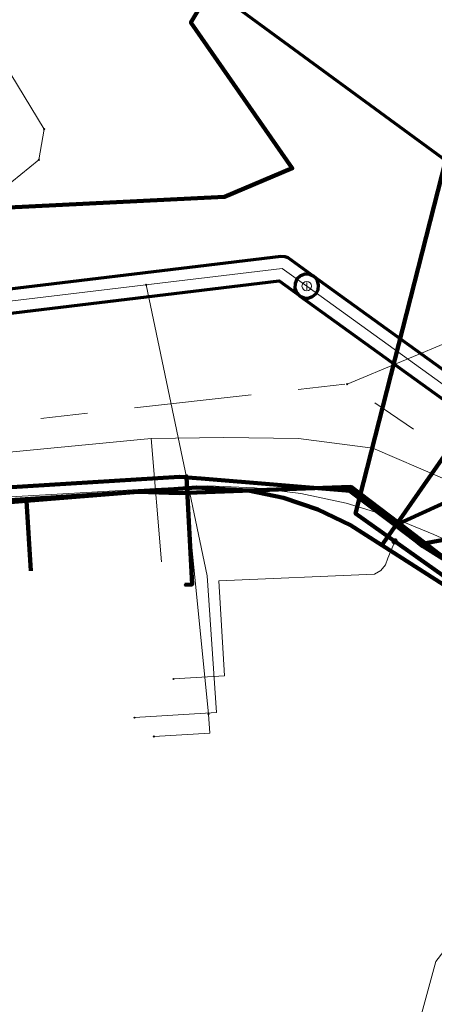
# Model space of a CAD drawing. Header units: metres. Extents: x 242122 to 243107, y 567823 to 568786.
# Tile 18 of 89: x 242195 to 242213, y 568031 to 568073. Entities that reach past the tile are written whole.
import ezdxf
from ezdxf.lldxf.tags import DXFTag

# ---------------------------------------------------------------- set-up
doc = ezdxf.new("R2010")
doc.units = ezdxf.units.M
doc.linetypes.add('RI-OVERIG-SO', pattern=[17, 5, -2, 2, -2, 0, -2, 2, -2])
for name, color, linetype, lineweight in [('B-WA-OG-INFO_ORIENTATIEPOLYGOON-GV', 7, 'Continuous', 70), ('B-WE-KL-DATA_COAXKABEL_17_ZIGGO BV-G', 90, 'KL-DATA-SO', 18), ('B-WE-KL-DATA_COAXKABEL_42_ZIGGO BV-G', 90, 'KL-DATA-SO', 18), ('B-WE-KL-DATA_COAXKABEL_7_ZIGGO BV-G', 90, 'KL-DATA-SO', 18), ('B-WE-KL-DATA_DUCT_ZIGGO BV-G', 90, 'Continuous', 100), ('B-WE-KL-DATA_HULPSTUK_KPN BV-S', 90, 'Continuous', 18), ('B-WE-KL-DATA_KABELBED_KPN BV-G', 90, 'Continuous', 100), ('B-WE-KL-DATA_KABELBED_ZIGGO BV-G', 90, 'Continuous', 100), ('B-WE-KL-DATA_REGGEFIBER OPERATOR BV-G', 90, 'KL-DATA-SO', 18), ('B-WE-KL-ET_LS_230 V_ENEXIS NETBEHEER BV-G', 190, 'KL-LS-SO', 18), ('B-WE-KL-ET_LS_400 V_ENEXIS NETBEHEER BV-G', 190, 'KL-LS-SO', 18), ('B-WE-KL-ET_LS_HULPSTUK_ENEXIS NETBEHEER BV-S', 190, 'Continuous', 18), ('B-WE-KL-ET_LS_KABELBED_ENEXIS NETBEHEER BV-G', 190, 'Continuous', 100), ('B-WE-KL-GAS_LD_HULPSTUK_ENEXIS NETBEHEER BV-S', 50, 'Continuous', 18), ('B-WE-KL-GAS_LD_OVERIG_22_0.1 BAR_ENEXIS NETBEHEER BV-G', 50, 'KL-GAS_LD-SO', 18), ('B-WE-KL-GAS_LD_POLYETHYLEEN PE_25_0.1 BAR_ENEXIS NETBEHEER BV-G', 50, 'KL-GAS_LD-SO', 18), ('B-WE-KL-GAS_LD_POLYVINYLCHLORIDE PVC_50_0.1 BAR_ENEXIS NETBEHEER BV-G', 50, 'KL-GAS_LD-SO', 18), ('B-WE-KL-WATER_HULPSTUK_WMD DRINKWATER NV-S', 170, 'Continuous', 18), ('B-WE-KL-WATER_POLYVINYLCHLORIDE PVC_160_WMD DRINKWATER NV-G', 170, 'KL-WATER-SO', 18), ('B-WE-KL-WATER_POLYVINYLCHLORIDE PVC_200_WMD DRINKWATER NV-G', 170, 'KL-WATER-SO', 18), ('B-WE-KL-WATER_POLYVINYLCHLORIDE PVC_20_WMD DRINKWATER NV-G', 170, 'KL-WATER-SO', 18), ('B-WE-RI-VRIJVERVAL_GEMEENTE TYNAARLO-G', 210, 'RI-OVERIG-SO', 18), ('B-WE-RI-VRIJVERVAL_HULPSTUK_GEMEENTE TYNAARLO-S', 210, 'Continuous', 18)]:
    doc.layers.add(name, color=color, linetype=linetype, lineweight=lineweight)
doc.layers.add('B-WE-OG-INFO_EIS VOORZORGSMAATREGEL_WMD DRINKWATER NV-GV', color=7, linetype='Continuous', lineweight=70, true_color=0xfa194b)
doc.styles.add('NLCS-ISO', font='NLCS-ISO.ttf')
doc.styles.get("Standard").update_dxf_attribs({"font": 'arial.ttf'})
tags = doc.linetypes.add('KL-DATA-SO', pattern='A,4,-1,[101,NLCS.shx,S=0.5,R=0,X=0,Y=0],-1,4,-1,["D",Standard,S=1,R=0,X=-0.25,Y=-0.5],-1.5', length=12.5).pattern_tags.tags
tags[18] = DXFTag(74, 10)
tags = doc.linetypes.add('KL-GAS_LD-SO', pattern='A,4,-1,[69,NLCS.shx,S=0.5,R=0,X=0,Y=0],-1,4,-1,["L",Standard,S=1,R=0,X=0.25,Y=-0.5],-2', length=13).pattern_tags.tags
tags[18] = DXFTag(74, 10)
tags = doc.linetypes.add('KL-LS-SO', pattern='A,4,-1,[103,NLCS.shx,S=0.75,R=0,X=0,Y=0],-1,4,-1,["L",Standard,S=1,R=0,X=0,Y=-0.5],-2', length=13).pattern_tags.tags
tags[18] = DXFTag(74, 10)
doc.linetypes.add('KL-WATER-SO', pattern='A,7,-0.5,[168,NLCS.shx,S=0.75,R=0,X=0.75,Y=0],-2', length=9.5)

# ---------------------------------------------------------------- blocks, each defined once
blk = doc.blocks.new('SKL-WTB_HULP_OVERIG-SO')
at = {"color": 0, "linetype": 'ByBlock', "lineweight": 18}
for points in [[(-0.14, 0.14), (0.14, -0.14)], [(0.14, 0.14), (-0.14, -0.14)]]:
    blk.add_lwpolyline(points, dxfattribs=at)
at = {"color": 0, "linetype": 'ByBlock', "lineweight": 18, "style": 'NLCS-ISO', "flags": 1}
for tag, p in [('TYPE', (1.5, 0)), ('OMSCHRIJVING', (1.5, -3)), ('LABEL', (1.5, -1.5))]:
    blk.add_attdef(tag, p, '', height=1, dxfattribs=at)
blk = doc.blocks.new('SKL-WTB_HULP_AFSLUITER-SO')
at = {"color": 0, "linetype": 'ByBlock', "lineweight": 18}
blk.add_lwpolyline([(0, 0.8), (0, -0.8)], dxfattribs=at)
blk.add_circle((0, 0), 1, dxfattribs=at)
at = {"color": 0, "linetype": 'ByBlock', "lineweight": 18, "style": 'NLCS-ISO', "flags": 1}
for tag, p in [('TYPE', (1.5, 0)), ('OMSCHRIJVING', (1.5, -3)), ('LABEL', (1.5, -1.5))]:
    blk.add_attdef(tag, p, '', height=1, dxfattribs=at)
blk = doc.blocks.new('SKL-WTB_HULP_MOF-SO')
at = {"linetype": 'ByBlock', "lineweight": 18}
h = blk.add_hatch(color=0, dxfattribs=at)
h.dxf.hatch_style = 1
h.paths.add_polyline_path([(-0.5625, 0, 1), (0.5625, 0, 1)])
at = {"color": 0, "linetype": 'ByBlock', "lineweight": 18}
blk.add_circle((0, 0), 0.5625, dxfattribs=at)
at = {"color": 0, "linetype": 'ByBlock', "lineweight": 18, "style": 'NLCS-ISO', "flags": 1}
for tag, p in [('TYPE', (1.5, 0)), ('OMSCHRIJVING', (1.5, -3)), ('LABEL', (1.5, -1.5))]:
    blk.add_attdef(tag, p, '', height=1, dxfattribs=at)
blk = doc.blocks.new('SRI-HULP_OVERIG-SO')
at = {"color": 0, "linetype": 'ByBlock', "lineweight": 18}
for points in [[(-0.14, 0.14), (0.14, -0.14)], [(0.14, 0.14), (-0.14, -0.14)]]:
    blk.add_lwpolyline(points, dxfattribs=at)
at = {"color": 0, "linetype": 'ByBlock', "lineweight": 18, "style": 'NLCS-ISO', "flags": 1}
for tag, p in [('TYPE', (1.5, 0)), ('OMSCHRIJVING', (1.5, -3)), ('LABEL', (1.5, -1.5))]:
    blk.add_attdef(tag, p, '', height=1, dxfattribs=at)

msp = doc.modelspace()

# ---------------------------------------------------------------- linework, layer by layer
at = {"layer": 'B-WA-OG-INFO_ORIENTATIEPOLYGOON-GV'}
msp.add_lwpolyline([(242751.967, 568556.271), (242565.688, 568463.851), (242442.85, 568671.226), (242460.056, 568681.418), (242444.987, 568707.443), (242384.409, 568672.369), (242399.477, 568646.343), (242416.686, 568656.536), (242474.782, 568558.454), (242515.844, 568427.317), (242539.317, 568384.982), (242400.498, 568317.023), (242430.516, 568248.248), (242303.944, 568199.794), (242325.606, 568144.321), (242183.26, 568088.734), (242295.105, 568006.717), (242295.17, 568006.649), (242357.548, 568062.526), (242331.727, 568128.648), (242468.882, 568171.376), (242541.371, 568017.685), (242914.445, 568112.908)], dxfattribs=at)
at = {"layer": 'B-WE-KL-DATA_COAXKABEL_17_ZIGGO BV-G'}
msp.add_lwpolyline([(242248.119, 568026.684), (242233.388, 568035.775), (242210.829, 568050.198), (242210.148, 568050.657), (242209.487, 568051.049), (242208.805, 568051.401), (242208.102, 568051.711), (242207.382, 568051.979), (242206.648, 568052.203), (242205.901, 568052.383), (242205.145, 568052.518), (242204.413, 568052.605), (242203.677, 568052.65), (242202.94, 568052.653), (242202.204, 568052.613), (242180.969, 568050.855)], dxfattribs=at)
at = {"layer": 'B-WE-KL-DATA_COAXKABEL_42_ZIGGO BV-G'}
msp.add_lwpolyline([(242295.385, 568095.247), (242267.579, 568084.643), (242240.316, 568065.758), (242235.206, 568056.829), (242231.868, 568058.867), (242225.776, 568061.863), (242224.574, 568062.195), (242223.191, 568062.379), (242221.88, 568062.369), (242221.533, 568062.318), (242220.65, 568062.106), (242219.439, 568061.599), (242218.571, 568061.046), (242217.453, 568060.001), (242216.867, 568059.208), (242214.921, 568056.061), (242211.501, 568051.161), (242209.51, 568052.673), (242202.217, 568052.414), (242200.47, 568052.47), (242180.969, 568050.855)], dxfattribs=at)
at = {"layer": 'B-WE-KL-DATA_COAXKABEL_7_ZIGGO BV-G'}
msp.add_lwpolyline([(242195.907, 568049.11), (242195.725, 568052.077), (242180.969, 568050.855), (242172.448, 568050.111), (242159.994, 568048.951), (242146.049, 568046.848), (242144.873, 568047.123), (242129.271, 568045.231), (242126.294, 568044.815), (242126.013, 568044.536), (242125.768, 568044.225), (242125.555, 568043.873), (242125.389, 568043.497), (242125.272, 568043.103), (242125.206, 568042.697), (242125.191, 568042.366), (242125.209, 568042.035), (242125.261, 568041.708), (242125.347, 568041.388), (242125.58, 568040.222)], dxfattribs=at)
at = {"layer": 'B-WE-KL-DATA_DUCT_ZIGGO BV-G'}
for points in [[(242177.449, 568050.721), (242178.346, 568050.803), (242188.009, 568051.654), (242200.47, 568052.47), (242202.217, 568052.414), (242209.51, 568052.673), (242213.933, 568049.315), (242215.144, 568051.209), (242217.57, 568053.898), (242224.419, 568063.027), (242229.241, 568072.227), (242231.415, 568076.197), (242237.135, 568075.461), (242242.891, 568075.102), (242248.656, 568075.121), (242254.406, 568075.518), (242293.575, 568088.67), (242324.717, 568102.764), (242333.122, 568105.984), (242375.755, 568121.853), (242447.517, 568149.759)], [(242293.575, 568088.67), (242254.406, 568075.518), (242248.656, 568075.121), (242242.891, 568075.102), (242237.135, 568075.461), (242231.415, 568076.197), (242229.241, 568072.227), (242224.419, 568063.027), (242217.57, 568053.898), (242215.144, 568051.209), (242213.933, 568049.315), (242209.51, 568052.673), (242202.217, 568052.414), (242200.47, 568052.47), (242188.009, 568051.654), (242178.346, 568050.803), (242145.854, 568047.828), (242129.173, 568045.721), (242125.706, 568042.873), (242125.206, 568042.697), (242122.038, 568041.737)]]:
    msp.add_lwpolyline(points, dxfattribs=at)
at = {"layer": 'B-WE-KL-DATA_KABELBED_KPN BV-G'}
for points in [[(242211.403, 568051.044), (242230.42, 568059.721), (242230.666, 568059.833), (242232.113, 568060.451), (242236.762, 568060.345), (242242.202, 568068.885), (242242.679, 568069.633), (242242.692, 568069.653)], [(242212.455, 568050.249), (242215.834, 568050.865), (242215.846, 568050.869), (242235.743, 568058.415), (242237.592, 568061.392), (242242.074, 568068.608), (242242.679, 568069.633), (242242.691, 568069.653)], [(242193.917, 568052.586), (242202.225, 568053.106), (242202.527, 568053.081), (242202.566, 568053.078), (242203.141, 568053.031), (242209.469, 568052.513), (242211.398, 568051.049), (242211.403, 568051.044)], [(242203.141, 568053.031), (242202.566, 568053.078), (242202.525, 568053.121), (242202.527, 568053.081), (242202.757, 568048.536), (242202.457, 568048.521)], [(242211.403, 568051.044), (242212.279, 568050.382), (242212.455, 568050.249)], [(242212.455, 568050.249), (242212.573, 568050.16), (242225.56, 568042.023), (242225.989, 568041.755), (242228.799, 568039.709), (242233.398, 568036.362), (242248.148, 568026.302)]]:
    msp.add_lwpolyline(points, dxfattribs=at)
at = {"layer": 'B-WE-KL-DATA_KABELBED_ZIGGO BV-G'}
for points in [[(242211.501, 568051.161), (242214.921, 568056.061), (242216.867, 568059.208), (242217.453, 568060.001), (242218.571, 568061.046), (242219.439, 568061.599), (242220.65, 568062.106), (242221.533, 568062.318), (242223.191, 568062.379), (242223.866, 568062.289)], [(242188.009, 568051.654), (242200.47, 568052.47)], [(242200.47, 568052.47), (242195.725, 568052.077)], [(242205.145, 568052.518), (242202.94, 568052.653), (242200.47, 568052.47)], [(242200.47, 568052.47), (242202.217, 568052.414), (242205.145, 568052.518)], [(242205.145, 568052.518), (242209.51, 568052.673), (242211.501, 568051.161)], [(242210.829, 568050.198), (242209.487, 568051.049), (242208.102, 568051.711), (242206.648, 568052.203), (242205.145, 568052.518)], [(242195.725, 568052.077), (242190.251, 568051.624)], [(242195.907, 568049.11), (242195.725, 568052.077)], [(242210.829, 568050.198), (242211.501, 568051.161)], [(242211.501, 568051.161), (242213.933, 568049.315)], [(242225.817, 568040.616), (242210.829, 568050.198)]]:
    msp.add_lwpolyline(points, dxfattribs=at)
at = {"layer": 'B-WE-KL-DATA_REGGEFIBER OPERATOR BV-G'}
for points in [[(242258.778, 568025.408), (242246.607, 568033.814), (242245.68, 568034.035), (242244.41, 568034.929), (242243.997, 568035.452), (242227.991, 568046.793), (242222.37, 568050.776), (242220.693, 568048.811), (242218.819, 568049.836), (242215.95, 568051.539), (242215.13, 568052.025), (242213.397, 568053.051), (242210.437, 568054.321), (242207.284, 568054.727), (242204.113, 568054.774), (242201.027, 568054.735), (242188.958, 568053.57), (242176.311, 568052.323), (242176.588, 568047.999)], [(242258.778, 568025.408), (242246.607, 568033.814), (242245.68, 568034.035), (242244.41, 568034.929), (242243.997, 568035.452), (242227.991, 568046.793), (242222.37, 568050.776), (242220.693, 568048.811), (242218.819, 568049.836), (242215.95, 568051.539), (242215.13, 568052.025), (242213.397, 568053.051), (242210.437, 568054.321), (242207.284, 568054.727), (242204.113, 568054.774), (242201.027, 568054.735), (242188.958, 568053.57), (242189.201, 568051.799), (242189.308, 568048.718)], [(242258.778, 568025.408), (242246.607, 568033.814), (242245.68, 568034.035), (242244.41, 568034.929), (242243.997, 568035.452), (242227.991, 568046.793), (242222.37, 568050.776), (242220.693, 568048.811), (242218.819, 568049.836), (242215.95, 568051.539), (242215.13, 568052.025), (242213.397, 568053.051), (242210.437, 568054.321), (242207.284, 568054.727), (242204.113, 568054.774), (242201.027, 568054.735), (242201.461, 568049.497)], [(242258.778, 568025.408), (242246.607, 568033.814), (242245.68, 568034.035), (242244.41, 568034.929), (242243.997, 568035.452), (242227.991, 568046.793), (242222.37, 568050.776), (242220.693, 568048.811), (242218.819, 568049.836), (242219.539, 568049.285), (242219.231, 568047.8), (242216.989, 568043.673), (242217.353, 568037.985), (242213.113, 568032.524), (242211.581, 568026.855)]]:
    msp.add_lwpolyline(points, dxfattribs=at)
at = {"layer": 'B-WE-KL-ET_LS_230 V_ENEXIS NETBEHEER BV-G'}
msp.add_lwpolyline([(242216.706, 568086.831), (242216.754, 568086.526), (242217.055, 568085.744), (242215.332, 568085.081), (242214.205, 568069.171), (242209.707, 568051.54), (242222.796, 568042.27)], dxfattribs=at)
at = {"layer": 'B-WE-KL-ET_LS_400 V_ENEXIS NETBEHEER BV-G'}
for points in [[(242194.671, 568064.526), (242204.144, 568064.988), (242207.02, 568066.203), (242202.707, 568072.398), (242210.013, 568084.643), (242210.214, 568084.939), (242210.735, 568084.932), (242211.083, 568084.942), (242211.954, 568084.991), (242212.81, 568085.08), (242213.661, 568085.211), (242214.505, 568085.383), (242215.339, 568085.596), (242216.497, 568086.041), (242216.368, 568086.376), (242216.465, 568086.738)], [(242216.706, 568086.831), (242216.754, 568086.526), (242217.055, 568085.744), (242215.332, 568085.081), (242214.205, 568069.171), (242209.707, 568051.54), (242222.796, 568042.27)], [(242211.372, 568050.361), (242211.078, 568049.648), (242210.977, 568049.359), (242210.783, 568049.122), (242210.515, 568048.966), (242203.891, 568048.679), (242204.142, 568044.652), (242201.966, 568044.517)]]:
    msp.add_lwpolyline(points, dxfattribs=at)
at = {"layer": 'B-WE-KL-ET_LS_KABELBED_ENEXIS NETBEHEER BV-G'}
for points in [[(242216.706, 568086.831), (242216.754, 568086.526), (242217.055, 568085.744), (242215.332, 568085.081), (242214.205, 568069.171), (242209.707, 568051.54), (242222.796, 568042.27)], [(242210.214, 568084.939), (242210.013, 568084.643), (242202.707, 568072.398), (242207.02, 568066.203), (242204.144, 568064.988), (242194.671, 568064.526)]]:
    msp.add_lwpolyline(points, dxfattribs=at)
at = {"layer": 'B-WE-KL-GAS_LD_OVERIG_22_0.1 BAR_ENEXIS NETBEHEER BV-G'}
msp.add_lwpolyline([(242203.461, 568043.023), (242203.511, 568042.217), (242201.128, 568042.069)], dxfattribs=at)
at = {"layer": 'B-WE-KL-GAS_LD_POLYETHYLEEN PE_25_0.1 BAR_ENEXIS NETBEHEER BV-G'}
msp.add_lwpolyline([(242202.489, 568052.667), (242203.461, 568043.023)], dxfattribs=at)
at = {"layer": 'B-WE-KL-GAS_LD_POLYVINYLCHLORIDE PVC_50_0.1 BAR_ENEXIS NETBEHEER BV-G'}
msp.add_lwpolyline([(242225.396, 568043.085), (242213.499, 568050.436), (242213.033, 568050.653), (242211.2, 568051.398), (242209.309, 568051.98), (242207.375, 568052.396), (242205.412, 568052.641), (242203.435, 568052.715), (242201.459, 568052.615), (242185.902, 568051.722), (242180.252, 568051.412), (242171.461, 568050.792), (242144.637, 568048.342), (242128.637, 568045.65), (242122.038, 568043.612)], dxfattribs=at)
at = {"layer": 'B-WE-KL-WATER_POLYVINYLCHLORIDE PVC_160_WMD DRINKWATER NV-G'}
msp.add_lwpolyline([(242192.79, 568063.759), (242196.24, 568066.563), (242196.47, 568067.861), (242193.666, 568072.464), (242186.595, 568079.855), (242176.434, 568095.443), (242169.855, 568107.431), (242168.47, 568110.008)], dxfattribs=at)
at = {"layer": 'B-WE-KL-WATER_POLYVINYLCHLORIDE PVC_200_WMD DRINKWATER NV-G'}
for points in [[(242207.63, 568061.2), (242206.595, 568061.954), (242192.286, 568060.231)], [(242231.992, 568043.647), (242207.63, 568061.2)]]:
    msp.add_lwpolyline(points, dxfattribs=at)
at = {"layer": 'B-WE-KL-WATER_POLYVINYLCHLORIDE PVC_20_WMD DRINKWATER NV-G'}
msp.add_lwpolyline([(242200.308, 568042.875), (242203.801, 568043.095), (242203.403, 568048.902), (242200.804, 568061.257)], dxfattribs=at)
at = {"layer": 'B-WE-OG-INFO_EIS VOORZORGSMAATREGEL_WMD DRINKWATER NV-GV'}
msp.add_lwpolyline([(242192.347, 568059.725), (242206.457, 568061.424), (242207.384, 568060.753), (242207.567, 568060.694), (242207.696, 568060.694), (242207.878, 568060.754), (242208.025, 568060.878), (242208.117, 568061.049), (242208.138, 568061.24), (242208.088, 568061.425), (242208.017, 568061.532), (242207.93, 568061.612), (242206.842, 568062.4), (242206.716, 568062.45), (242206.534, 568062.46), (242192.163, 568060.726)], dxfattribs=at)
msp.add_lwpolyline([(242232.073, 568043.144), (242232.262, 568043.214), (242232.406, 568043.349), (242232.488, 568043.529), (242232.495, 568043.731), (242232.425, 568043.916), (242232.29, 568044.061), (242207.928, 568061.614), (242207.748, 568061.696), (242207.548, 568061.703), (242207.361, 568061.634), (242207.217, 568061.499), (242207.134, 568061.318), (242207.127, 568061.118), (242207.197, 568060.931), (242207.332, 568060.786), (242231.694, 568043.233), (242231.874, 568043.151), (242232.072, 568043.144)], close=True, dxfattribs=at)
at = {"layer": 'B-WE-RI-VRIJVERVAL_GEMEENTE TYNAARLO-G'}
for points in [[(242209.351, 568057.042), (242228.019, 568064.792)], [(242166.32, 568052.21), (242209.351, 568057.042)], [(242246.268, 568031.992), (242209.351, 568057.042)]]:
    msp.add_lwpolyline(points, dxfattribs=at)

# ---------------------------------------------------------------- block references
at = {"layer": 'B-WE-KL-DATA_HULPSTUK_KPN BV-S', "xscale": 0.2, "yscale": 0.2, "zscale": 0.2}
for p in [(242203.141, 568053.031), (242211.403, 568051.044), (242212.455, 568050.249), (242202.457, 568048.521)]:
    msp.add_blockref('SKL-WTB_HULP_OVERIG-SO', p, dxfattribs=at)
at = {"layer": 'B-WE-KL-ET_LS_HULPSTUK_ENEXIS NETBEHEER BV-S', "xscale": 0.2, "yscale": 0.2, "zscale": 0.2}
for name, p in [('SKL-WTB_HULP_MOF-SO', (242211.372, 568050.361)), ('SKL-WTB_HULP_OVERIG-SO', (242201.966, 568044.517))]:
    msp.add_blockref(name, p, dxfattribs=at)
at = {"layer": 'B-WE-KL-GAS_LD_HULPSTUK_ENEXIS NETBEHEER BV-S', "xscale": 0.2, "yscale": 0.2, "zscale": 0.2}
for p in [(242202.489, 568052.667), (242203.461, 568043.023), (242201.128, 568042.069)]:
    msp.add_blockref('SKL-WTB_HULP_OVERIG-SO', p, dxfattribs=at)
at = {"layer": 'B-WE-KL-WATER_HULPSTUK_WMD DRINKWATER NV-S', "xscale": 0.2, "yscale": 0.2, "zscale": 0.2}
for name, p in [('SKL-WTB_HULP_OVERIG-SO', (242196.47, 568067.861)), ('SKL-WTB_HULP_OVERIG-SO', (242196.24, 568066.563)), ('SKL-WTB_HULP_OVERIG-SO', (242200.804, 568061.257)), ('SKL-WTB_HULP_AFSLUITER-SO', (242207.63, 568061.2)), ('SKL-WTB_HULP_OVERIG-SO', (242200.308, 568042.875))]:
    msp.add_blockref(name, p, dxfattribs=at)
at = {"layer": 'B-WE-RI-VRIJVERVAL_HULPSTUK_GEMEENTE TYNAARLO-S', "xscale": 0.2, "yscale": 0.2, "zscale": 0.2}
msp.add_blockref('SRI-HULP_OVERIG-SO', (242209.351, 568057.042), dxfattribs=at)

doc.saveas('drawing.dxf')
